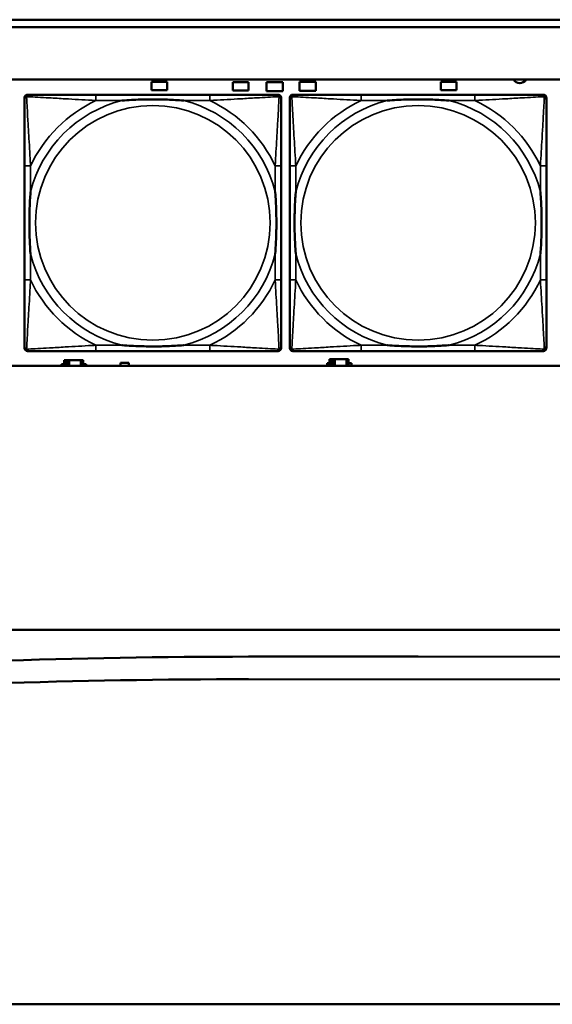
# Model space of a CAD drawing. Header units: inches. Extents: x 1.9 to 64.4, y 1.6 to 69.2.
# Tile 166 of 256: x 40.9 to 42.3, y 42 to 44.6. Entities that reach past the tile are written whole.
import ezdxf

# ---------------------------------------------------------------- set-up
doc = ezdxf.new("R2010")
doc.units = ezdxf.units.IN
doc.header["$MEASUREMENT"] = 0
doc.layers.add('Visible (ANSI)', color=7, linetype='Continuous', lineweight=50)
doc.layers.add('Visible Narrow (ANSI)', color=7, linetype='Continuous', lineweight=35)

msp = doc.modelspace()

# ---------------------------------------------------------------- linework, layer by layer
at = {"layer": 'Visible (ANSI)'}
for p, q in [((34.155, 44.5963), (45.17, 44.5963)), ((45.17, 44.5763), (34.155, 44.5763)), ((22.395, 44.4363), (45.17, 44.4363)), ((41.2464, 44.4081), (41.2464, 44.4301)), ((41.2464, 44.4301), (41.2884, 44.4301)), ((41.2884, 44.4301), (41.2884, 44.4081)), ((41.4634, 44.4071), (41.4634, 44.4291)), ((41.4634, 44.4291), (41.5054, 44.4291)), ((41.5054, 44.4291), (41.5054, 44.4071)), ((41.5539, 44.4051), (41.5539, 44.4291)), ((41.5539, 44.4291), (41.5969, 44.4291)), ((41.5969, 44.4291), (41.5969, 44.4051)), ((41.6419, 44.4061), (41.6419, 44.4301)), ((41.6419, 44.4301), (41.6849, 44.4301)), ((41.6849, 44.4301), (41.6849, 44.4061)), ((42.0194, 44.4081), (42.0194, 44.4301)), ((42.0194, 44.4301), (42.0614, 44.4301)), ((42.0614, 44.4301), (42.0614, 44.4081)), ((40.9153, 44.396), (40.9193, 44.396)), ((41.402, 44.396), (41.098, 44.396)), ((41.2884, 44.4081), (41.2464, 44.4081)), ((41.5054, 44.4071), (41.4634, 44.4071)), ((41.5969, 44.4051), (41.5539, 44.4051)), ((41.5807, 44.396), (41.5846, 44.396)), ((41.6238, 44.396), (41.6277, 44.396)), ((41.6849, 44.4061), (41.6419, 44.4061)), ((42.1104, 44.396), (41.8065, 44.396)), ((42.0614, 44.4081), (42.0194, 44.4081)), ((42.2891, 44.396), (42.2931, 44.396)), ((40.9075, 43.7189), (40.9075, 44.3881)), ((41.5925, 44.3881), (41.5925, 44.3842)), ((41.6159, 43.7189), (41.6159, 44.3881)), ((42.301, 44.3881), (42.301, 44.3842)), ((40.9075, 44.2055), (40.9075, 43.9015)), ((41.5925, 43.9015), (41.5925, 44.2055)), ((41.6159, 44.2055), (41.6159, 43.9015)), ((42.301, 43.9015), (42.301, 44.2055)), ((41.5925, 43.7228), (41.5925, 43.7189)), ((42.301, 43.7228), (42.301, 43.7189)), ((41.5846, 43.711), (40.9153, 43.711)), ((41.0187, 43.6866), (41.0129, 43.6866)), ((41.0129, 43.6866), (41.0129, 43.6716)), ((41.0187, 43.6866), (41.0227, 43.6866)), ((41.0187, 43.6716), (41.0187, 43.6866)), ((41.0227, 43.6716), (41.0227, 43.6866)), ((41.0227, 43.6866), (41.0268, 43.6866)), ((41.0268, 43.6866), (41.0268, 43.6716)), ((41.0268, 43.6866), (41.058, 43.6866)), ((41.058, 43.6866), (41.058, 43.6716)), ((41.0639, 43.6866), (41.058, 43.6866)), ((41.0639, 43.6716), (41.0639, 43.6866)), ((41.098, 43.711), (41.402, 43.711)), ((42.2931, 43.711), (41.6238, 43.711)), ((41.7277, 43.6896), (41.7219, 43.6896)), ((41.7219, 43.6896), (41.7219, 43.6716)), ((41.7277, 43.6896), (41.7317, 43.6896)), ((41.7277, 43.6716), (41.7277, 43.6896)), ((41.7317, 43.6716), (41.7317, 43.6896)), ((41.7317, 43.6896), (41.7358, 43.6896)), ((41.7358, 43.6896), (41.7358, 43.6716)), ((41.7358, 43.6896), (41.767, 43.6896)), ((41.767, 43.6896), (41.767, 43.6716)), ((41.7729, 43.6896), (41.767, 43.6896)), ((41.7729, 43.6716), (41.7729, 43.6896)), ((41.8065, 43.711), (42.1104, 43.711)), ((45.17, 43.6716), (22.395, 43.6716)), ((41.0064, 43.6716), (41.0064, 43.6761)), ((41.0064, 43.6761), (41.0129, 43.6761)), ((41.0639, 43.6761), (41.072, 43.6761)), ((41.072, 43.6761), (41.072, 43.6716)), ((41.1634, 43.6716), (41.1634, 43.6801)), ((41.1634, 43.6801), (41.1854, 43.6801)), ((41.1854, 43.6801), (41.1854, 43.6716)), ((41.7154, 43.6716), (41.7154, 43.6791)), ((41.7154, 43.6791), (41.7219, 43.6791)), ((41.7729, 43.6791), (41.781, 43.6791)), ((41.781, 43.6791), (41.781, 43.6716)), ((21.545, 42.9663), (53.3725, 42.9663)), ((41.5058, 42.8949), (41.9584, 42.8949)), ((41.9584, 42.8949), (54.0384, 42.8897)), ((47.5792, 42.832), (41.5058, 42.8346)), ((21.835, 41.9663), (45.3187, 41.9663))]:
    msp.add_line(p, q, dxfattribs=at)
for centre, radius, start, end in [((42.2299, 44.4451), 0.0185, 208.5418, 331.4582), ((40.9153, 44.3881), 0.00787, 90, 180), ((40.9193, 44.3842), 0.0118, 90, 180), ((41.5807, 44.3842), 0.0118, 0, 90), ((41.5846, 44.3881), 0.00787, 0, 90), ((41.6238, 44.3881), 0.00787, 90, 180), ((41.6277, 44.3842), 0.0118, 90, 180), ((42.2891, 44.3842), 0.0118, 0, 90), ((42.2931, 44.3881), 0.00787, 0, 90), ((40.9193, 43.7228), 0.0118, 180, 270), ((40.9153, 43.7189), 0.00787, 180, 270), ((41.5807, 43.7228), 0.0118, 270, 360), ((41.5846, 43.7189), 0.00787, 270, 0), ((41.6277, 43.7228), 0.0118, 180, 270), ((41.6238, 43.7189), 0.00787, 180, 270), ((42.2891, 43.7228), 0.0118, 270, 360), ((42.2931, 43.7189), 0.00787, 270, 0), ((41.5058, 22.8634), 20.0315, 90, 97.85963), ((41.4973, 22.8661), 19.9685, 89.9755, 97.83513)]:
    msp.add_arc(centre, radius, start, end, dxfattribs=at)
for points, knots in [([(41.098, 44.396), (41.0945, 44.396), (41.0909, 44.396), (41.0873, 44.396), (41.0541, 44.396), (41.0204, 44.396), (40.9895, 44.396), (40.9626, 44.396), (40.937, 44.396), (40.9236, 44.396), (40.922, 44.396), (40.9205, 44.396), (40.9193, 44.396)], [0, 0, 0, 0, 0.0272471, 0.0272471, 0.0272471, 0.2790553, 0.2790553, 0.2790553, 0.4988354, 0.4988354, 0.4988354, 0.5252205, 0.5252205, 0.5252205, 0.5252205]), ([(41.5807, 44.396), (41.5658, 44.396), (41.5242, 44.396), (41.4836, 44.396), (41.457, 44.396), (41.4292, 44.396), (41.402, 44.396)], [-0.5252205, -0.5252205, -0.5252205, -0.5252205, -0.20743, -0.20743, -0.20743, 0, 0, 0, 0]), ([(41.8065, 44.396), (41.8029, 44.396), (41.7993, 44.396), (41.7957, 44.396), (41.7625, 44.396), (41.7288, 44.396), (41.6979, 44.396), (41.671, 44.396), (41.6454, 44.396), (41.632, 44.396), (41.6304, 44.396), (41.629, 44.396), (41.6277, 44.396)], [0, 0, 0, 0, 0.0272471, 0.0272471, 0.0272471, 0.2790553, 0.2790553, 0.2790553, 0.4988354, 0.4988354, 0.4988354, 0.5252205, 0.5252205, 0.5252205, 0.5252205]), ([(42.2891, 44.396), (42.2743, 44.396), (42.2327, 44.396), (42.192, 44.396), (42.1655, 44.396), (42.1376, 44.396), (42.1104, 44.396)], [-0.5252205, -0.5252205, -0.5252205, -0.5252205, -0.20743, -0.20743, -0.20743, 0, 0, 0, 0]), ([(40.9075, 44.3842), (40.9075, 44.3693), (40.9075, 44.3277), (40.9075, 44.2871), (40.9075, 44.2605), (40.9075, 44.2327), (40.9075, 44.2055)], [-0.5252205, -0.5252205, -0.5252205, -0.5252205, -0.20743, -0.20743, -0.20743, 0, 0, 0, 0]), ([(41.1672, 44.3803), (41.1677, 44.3803), (41.1681, 44.3803), (41.1846, 44.3816), (41.2007, 44.3824), (41.2236, 44.3831), (41.2303, 44.3833), (41.2395, 44.3834), (41.242, 44.3834), (41.2461, 44.3834), (41.2477, 44.3834), (41.2508, 44.3834), (41.2523, 44.3834), (41.2559, 44.3834), (41.2579, 44.3834), (41.2641, 44.3834), (41.2683, 44.3833), (41.278, 44.3831), (41.2836, 44.3829), (41.3033, 44.3822), (41.3174, 44.3814), (41.3319, 44.3803), (41.3323, 44.3803), (41.3327, 44.3803)], [-0.416114, -0.416114, -0.416114, -0.416114, -0.4127691, -0.4127691, -0.2896446, -0.2896446, -0.2388934, -0.2388934, -0.2201881, -0.2201881, -0.2080204, -0.2080204, -0.196499, -0.196499, -0.1809939, -0.1809939, -0.149741, -0.149741, -0.1073162, -0.1073162, 0, 0, 0.0033356, 0.0033356, 0.0033356, 0.0033356]), ([(41.5925, 44.2055), (41.5925, 44.209), (41.5925, 44.2126), (41.5925, 44.2162), (41.5925, 44.2494), (41.5925, 44.2831), (41.5925, 44.314), (41.5925, 44.3409), (41.5925, 44.3665), (41.5925, 44.3799), (41.5925, 44.3815), (41.5925, 44.383), (41.5925, 44.3842)], [0, 0, 0, 0, 0.0272471, 0.0272471, 0.0272471, 0.2790553, 0.2790553, 0.2790553, 0.4988354, 0.4988354, 0.4988354, 0.5252205, 0.5252205, 0.5252205, 0.5252205]), ([(41.6159, 44.3842), (41.6159, 44.3693), (41.6159, 44.3277), (41.6159, 44.2871), (41.6159, 44.2605), (41.6159, 44.2327), (41.6159, 44.2055)], [-0.5252205, -0.5252205, -0.5252205, -0.5252205, -0.20743, -0.20743, -0.20743, 0, 0, 0, 0]), ([(41.8757, 44.3803), (41.8761, 44.3803), (41.8766, 44.3803), (41.8931, 44.3816), (41.9091, 44.3824), (41.9321, 44.3831), (41.9388, 44.3833), (41.948, 44.3834), (41.9504, 44.3834), (41.9545, 44.3834), (41.9561, 44.3834), (41.9592, 44.3834), (41.9608, 44.3834), (41.9643, 44.3834), (41.9664, 44.3834), (41.9726, 44.3834), (41.9767, 44.3833), (41.9864, 44.3831), (41.992, 44.3829), (42.0118, 44.3822), (42.0258, 44.3814), (42.0403, 44.3803), (42.0407, 44.3803), (42.0412, 44.3803)], [-0.416114, -0.416114, -0.416114, -0.416114, -0.4127691, -0.4127691, -0.2896446, -0.2896446, -0.2388934, -0.2388934, -0.2201881, -0.2201881, -0.2080204, -0.2080204, -0.196499, -0.196499, -0.1809939, -0.1809939, -0.149741, -0.149741, -0.1073162, -0.1073162, 0, 0, 0.0033356, 0.0033356, 0.0033356, 0.0033356]), ([(42.301, 44.2055), (42.301, 44.209), (42.301, 44.2126), (42.301, 44.2162), (42.301, 44.2494), (42.301, 44.2831), (42.301, 44.314), (42.301, 44.3409), (42.301, 44.3665), (42.301, 44.3799), (42.301, 44.3815), (42.301, 44.383), (42.301, 44.3842)], [0, 0, 0, 0, 0.0272471, 0.0272471, 0.0272471, 0.2790553, 0.2790553, 0.2790553, 0.4988354, 0.4988354, 0.4988354, 0.5252205, 0.5252205, 0.5252205, 0.5252205]), ([(40.9232, 43.9708), (40.9232, 43.9712), (40.9232, 43.9716), (40.9219, 43.9881), (40.9211, 44.0042), (40.9204, 44.0271), (40.9202, 44.0338), (40.9201, 44.043), (40.9201, 44.0455), (40.9201, 44.0496), (40.9201, 44.0512), (40.9201, 44.0543), (40.9201, 44.0558), (40.9201, 44.0594), (40.9201, 44.0615), (40.9201, 44.0676), (40.9202, 44.0718), (40.9204, 44.0815), (40.9206, 44.0871), (40.9213, 44.1069), (40.9221, 44.1209), (40.9232, 44.1354), (40.9232, 44.1358), (40.9232, 44.1362)], [-0.416114, -0.416114, -0.416114, -0.416114, -0.4127691, -0.4127691, -0.2896446, -0.2896446, -0.2388934, -0.2388934, -0.2201881, -0.2201881, -0.2080204, -0.2080204, -0.196499, -0.196499, -0.1809939, -0.1809939, -0.149741, -0.149741, -0.1073162, -0.1073162, 0, 0, 0.0033356, 0.0033356, 0.0033356, 0.0033356]), ([(41.5768, 44.1362), (41.5768, 44.1358), (41.5768, 44.1354), (41.5781, 44.1189), (41.5789, 44.1028), (41.5796, 44.0799), (41.5798, 44.0732), (41.5799, 44.064), (41.5799, 44.0615), (41.5799, 44.0574), (41.5799, 44.0558), (41.5799, 44.0527), (41.5799, 44.0512), (41.5799, 44.0476), (41.5799, 44.0456), (41.5799, 44.0394), (41.5798, 44.0352), (41.5796, 44.0255), (41.5794, 44.0199), (41.5787, 44.0002), (41.5779, 43.9861), (41.5768, 43.9716), (41.5768, 43.9712), (41.5768, 43.9708)], [-0.416114, -0.416114, -0.416114, -0.416114, -0.4127691, -0.4127691, -0.2896446, -0.2896446, -0.2388934, -0.2388934, -0.2201881, -0.2201881, -0.2080204, -0.2080204, -0.196499, -0.196499, -0.1809939, -0.1809939, -0.149741, -0.149741, -0.1073162, -0.1073162, 0, 0, 0.0033356, 0.0033356, 0.0033356, 0.0033356]), ([(41.6317, 43.9708), (41.6316, 43.9712), (41.6316, 43.9716), (41.6304, 43.9881), (41.6295, 44.0042), (41.6288, 44.0271), (41.6286, 44.0338), (41.6285, 44.043), (41.6285, 44.0455), (41.6285, 44.0496), (41.6285, 44.0512), (41.6285, 44.0543), (41.6285, 44.0558), (41.6285, 44.0594), (41.6285, 44.0615), (41.6286, 44.0676), (41.6286, 44.0718), (41.6288, 44.0815), (41.629, 44.0871), (41.6297, 44.1069), (41.6305, 44.1209), (41.6316, 44.1354), (41.6316, 44.1358), (41.6317, 44.1362)], [-0.416114, -0.416114, -0.416114, -0.416114, -0.4127691, -0.4127691, -0.2896446, -0.2896446, -0.2388934, -0.2388934, -0.2201881, -0.2201881, -0.2080204, -0.2080204, -0.196499, -0.196499, -0.1809939, -0.1809939, -0.149741, -0.149741, -0.1073162, -0.1073162, 0, 0, 0.0033356, 0.0033356, 0.0033356, 0.0033356]), ([(42.2852, 44.1362), (42.2852, 44.1358), (42.2853, 44.1354), (42.2865, 44.1189), (42.2874, 44.1028), (42.2881, 44.0799), (42.2882, 44.0732), (42.2883, 44.064), (42.2884, 44.0615), (42.2884, 44.0574), (42.2884, 44.0558), (42.2884, 44.0527), (42.2884, 44.0512), (42.2884, 44.0476), (42.2884, 44.0456), (42.2883, 44.0394), (42.2882, 44.0352), (42.288, 44.0255), (42.2879, 44.0199), (42.2872, 44.0002), (42.2864, 43.9861), (42.2853, 43.9716), (42.2852, 43.9712), (42.2852, 43.9708)], [-0.416114, -0.416114, -0.416114, -0.416114, -0.4127691, -0.4127691, -0.2896446, -0.2896446, -0.2388934, -0.2388934, -0.2201881, -0.2201881, -0.2080204, -0.2080204, -0.196499, -0.196499, -0.1809939, -0.1809939, -0.149741, -0.149741, -0.1073162, -0.1073162, 0, 0, 0.0033356, 0.0033356, 0.0033356, 0.0033356]), ([(40.9075, 43.9015), (40.9075, 43.8743), (40.9075, 43.8465), (40.9075, 43.8199), (40.9075, 43.7793), (40.9075, 43.7377), (40.9075, 43.7228)], [3.9382945, 3.9382945, 3.9382945, 3.9382945, 4.1457245, 4.1457245, 4.1457245, 4.463515, 4.463515, 4.463515, 4.463515]), ([(41.5925, 43.7228), (41.5925, 43.7377), (41.5925, 43.7793), (41.5925, 43.8199), (41.5925, 43.8465), (41.5925, 43.8743), (41.5925, 43.9015)], [-0.5252205, -0.5252205, -0.5252205, -0.5252205, -0.20743, -0.20743, -0.20743, 0, 0, 0, 0]), ([(41.6159, 43.9015), (41.6159, 43.8743), (41.6159, 43.8465), (41.6159, 43.8199), (41.6159, 43.7793), (41.6159, 43.7377), (41.6159, 43.7228)], [3.9382945, 3.9382945, 3.9382945, 3.9382945, 4.1457245, 4.1457245, 4.1457245, 4.463515, 4.463515, 4.463515, 4.463515]), ([(42.301, 43.7228), (42.301, 43.7377), (42.301, 43.7793), (42.301, 43.8199), (42.301, 43.8465), (42.301, 43.8743), (42.301, 43.9015)], [-0.5252205, -0.5252205, -0.5252205, -0.5252205, -0.20743, -0.20743, -0.20743, 0, 0, 0, 0]), ([(41.3327, 43.7267), (41.3323, 43.7267), (41.3319, 43.7267), (41.3174, 43.7256), (41.3033, 43.7248), (41.2836, 43.7241), (41.278, 43.7239), (41.2683, 43.7237), (41.2641, 43.7236), (41.2579, 43.7236), (41.2559, 43.7236), (41.2523, 43.7236), (41.2508, 43.7236), (41.2477, 43.7236), (41.2461, 43.7236), (41.242, 43.7236), (41.2395, 43.7236), (41.2303, 43.7237), (41.2236, 43.7239), (41.2007, 43.7246), (41.1846, 43.7254), (41.1681, 43.7267), (41.1677, 43.7267), (41.1672, 43.7267)], [-0.4149464, -0.4149464, -0.4149464, -0.4149464, -0.41162, -0.41162, -0.3046026, -0.3046026, -0.2622958, -0.2622958, -0.23113, -0.23113, -0.215668, -0.215668, -0.2041787, -0.2041787, -0.1920448, -0.1920448, -0.1733916, -0.1733916, -0.1227817, -0.1227817, 0, 0, 0.0033356, 0.0033356, 0.0033356, 0.0033356]), ([(42.0412, 43.7267), (42.0407, 43.7267), (42.0403, 43.7267), (42.0258, 43.7256), (42.0118, 43.7248), (41.992, 43.7241), (41.9864, 43.7239), (41.9767, 43.7237), (41.9726, 43.7236), (41.9664, 43.7236), (41.9643, 43.7236), (41.9608, 43.7236), (41.9592, 43.7236), (41.9561, 43.7236), (41.9545, 43.7236), (41.9504, 43.7236), (41.948, 43.7236), (41.9388, 43.7237), (41.9321, 43.7239), (41.9091, 43.7246), (41.8931, 43.7254), (41.8766, 43.7267), (41.8761, 43.7267), (41.8757, 43.7267)], [-0.4149464, -0.4149464, -0.4149464, -0.4149464, -0.41162, -0.41162, -0.3046026, -0.3046026, -0.2622958, -0.2622958, -0.23113, -0.23113, -0.215668, -0.215668, -0.2041787, -0.2041787, -0.1920448, -0.1920448, -0.1733916, -0.1733916, -0.1227817, -0.1227817, 0, 0, 0.0033356, 0.0033356, 0.0033356, 0.0033356]), ([(40.9193, 43.711), (40.9342, 43.711), (40.9758, 43.711), (41.0164, 43.711), (41.043, 43.711), (41.0708, 43.711), (41.098, 43.711)], [-0.5252205, -0.5252205, -0.5252205, -0.5252205, -0.20743, -0.20743, -0.20743, 0, 0, 0, 0]), ([(41.402, 43.711), (41.4292, 43.711), (41.457, 43.711), (41.4836, 43.711), (41.5242, 43.711), (41.5658, 43.711), (41.5807, 43.711)], [3.9382945, 3.9382945, 3.9382945, 3.9382945, 4.1457245, 4.1457245, 4.1457245, 4.463515, 4.463515, 4.463515, 4.463515]), ([(41.6277, 43.711), (41.6426, 43.711), (41.6842, 43.711), (41.7249, 43.711), (41.7514, 43.711), (41.7793, 43.711), (41.8065, 43.711)], [-0.5252205, -0.5252205, -0.5252205, -0.5252205, -0.20743, -0.20743, -0.20743, 0, 0, 0, 0]), ([(42.1104, 43.711), (42.1376, 43.711), (42.1655, 43.711), (42.192, 43.711), (42.2327, 43.711), (42.2743, 43.711), (42.2891, 43.711)], [3.9382945, 3.9382945, 3.9382945, 3.9382945, 4.1457245, 4.1457245, 4.1457245, 4.463515, 4.463515, 4.463515, 4.463515])]:
    msp.add_open_spline(points, degree=3, knots=knots, dxfattribs=at)
at = {"layer": 'Visible Narrow (ANSI)'}
for p, q in [((41.098, 44.396), (41.098, 44.3803)), ((41.402, 44.396), (41.402, 44.3803)), ((41.8065, 44.396), (41.8065, 44.3803)), ((42.1104, 44.396), (42.1104, 44.3803)), ((41.098, 44.3803), (41.1672, 44.3803)), ((41.3327, 44.3803), (41.402, 44.3803)), ((41.8065, 44.3803), (41.8757, 44.3803)), ((42.0412, 44.3803), (42.1104, 44.3803)), ((40.9232, 44.2055), (40.9075, 44.2055)), ((40.9232, 44.1362), (40.9232, 44.2055)), ((41.5925, 44.2055), (41.5768, 44.2055)), ((41.5768, 44.2055), (41.5768, 44.1362)), ((41.6317, 44.2055), (41.6159, 44.2055)), ((41.6317, 44.1362), (41.6317, 44.2055)), ((42.301, 44.2055), (42.2852, 44.2055)), ((42.2852, 44.2055), (42.2852, 44.1362)), ((40.9232, 43.9015), (40.9232, 43.9708)), ((41.5768, 43.9708), (41.5768, 43.9015)), ((41.6317, 43.9015), (41.6317, 43.9708)), ((42.2852, 43.9708), (42.2852, 43.9015)), ((40.9232, 43.9015), (40.9075, 43.9015)), ((41.5925, 43.9015), (41.5768, 43.9015)), ((41.6317, 43.9015), (41.6159, 43.9015)), ((42.301, 43.9015), (42.2852, 43.9015)), ((41.098, 43.7267), (41.098, 43.711)), ((41.1672, 43.7267), (41.098, 43.7267)), ((41.402, 43.7267), (41.3327, 43.7267)), ((41.402, 43.7267), (41.402, 43.711)), ((41.8065, 43.7267), (41.8065, 43.711)), ((41.8757, 43.7267), (41.8065, 43.7267)), ((42.1104, 43.7267), (42.0412, 43.7267)), ((42.1104, 43.7267), (42.1104, 43.711))]:
    msp.add_line(p, q, dxfattribs=at)
for centre in [(41.25, 44.0535), (41.9584, 44.0535)]:
    msp.add_circle(centre, 0.3133, dxfattribs=at)
for centre, radius, start, end in [((41.25, 44.0535), 0.3371, 104.2103, 165.7897), ((41.25, 44.0535), 0.3604, 114.9407, 155.0593), ((41.25, 44.0535), 0.3371, 14.2103, 75.7897), ((41.25, 44.0535), 0.3604, 24.9407, 65.0593), ((41.9584, 44.0535), 0.3371, 104.2103, 165.7897), ((41.9584, 44.0535), 0.3604, 114.9407, 155.0593), ((41.9584, 44.0535), 0.3371, 14.2103, 75.7897), ((41.9584, 44.0535), 0.3604, 24.9407, 65.0593), ((41.25, 44.0535), 0.3371, 194.2103, 255.7897), ((41.25, 44.0535), 0.3371, 284.2103, 345.7897), ((41.9584, 44.0535), 0.3371, 194.2103, 255.7897), ((41.9584, 44.0535), 0.3371, 284.2103, 345.7897), ((41.25, 44.0535), 0.3604, 204.9407, 245.0593), ((41.25, 44.0535), 0.3604, 294.9407, 335.0593), ((41.9584, 44.0535), 0.3604, 204.9407, 245.0593), ((41.9584, 44.0535), 0.3604, 294.9407, 335.0593)]:
    msp.add_arc(centre, radius, start, end, dxfattribs=at)
for points, knots in [([(40.9128, 44.3907), (40.9129, 44.3913), (40.9132, 44.3919), (40.9137, 44.3929), (40.914, 44.3934), (40.9146, 44.3941), (40.9149, 44.3944), (40.9153, 44.3947), (40.9154, 44.3948), (40.9158, 44.3951), (40.916, 44.3952), (40.9167, 44.3955), (40.9171, 44.3957), (40.9181, 44.3959), (40.9187, 44.396), (40.9193, 44.396)], [-0.00012419, -0.00012419, -0.00012419, -0.00012419, 0.00449537, 0.00449537, 0.00977487, 0.00977487, 0.01307456, 0.01307456, 0.0147244, 0.0147244, 0.01736415, 0.01736415, 0.02158775, 0.02158775, 0.02627331, 0.02627331, 0.02627331, 0.02627331]), ([(41.5807, 44.396), (41.5813, 44.396), (41.5819, 44.3959), (41.5829, 44.3957), (41.5833, 44.3955), (41.5839, 44.3952), (41.5842, 44.3951), (41.5846, 44.3948), (41.5847, 44.3947), (41.5851, 44.3944), (41.5854, 44.3941), (41.586, 44.3934), (41.5863, 44.3929), (41.5868, 44.3919), (41.5871, 44.3913), (41.5872, 44.3907)], [-0.02627331, -0.02627331, -0.02627331, -0.02627331, -0.02158775, -0.02158775, -0.01736415, -0.01736415, -0.0147244, -0.0147244, -0.01307456, -0.01307456, -0.00977487, -0.00977487, -0.00449537, -0.00449537, 0.00012419, 0.00012419, 0.00012419, 0.00012419]), ([(41.6212, 44.3907), (41.6214, 44.3913), (41.6216, 44.3919), (41.6221, 44.3929), (41.6225, 44.3934), (41.6231, 44.3941), (41.6233, 44.3944), (41.6237, 44.3947), (41.6239, 44.3948), (41.6242, 44.3951), (41.6245, 44.3952), (41.6251, 44.3955), (41.6256, 44.3957), (41.6266, 44.3959), (41.6271, 44.396), (41.6277, 44.396)], [-0.00012419, -0.00012419, -0.00012419, -0.00012419, 0.00449537, 0.00449537, 0.00977487, 0.00977487, 0.01307456, 0.01307456, 0.0147244, 0.0147244, 0.01736415, 0.01736415, 0.02158775, 0.02158775, 0.02627331, 0.02627331, 0.02627331, 0.02627331]), ([(42.2891, 44.396), (42.2898, 44.396), (42.2903, 44.3959), (42.2913, 44.3957), (42.2917, 44.3955), (42.2924, 44.3952), (42.2926, 44.3951), (42.293, 44.3948), (42.2931, 44.3947), (42.2935, 44.3944), (42.2938, 44.3941), (42.2944, 44.3934), (42.2947, 44.3929), (42.2953, 44.3919), (42.2955, 44.3913), (42.2957, 44.3907)], [-0.02627331, -0.02627331, -0.02627331, -0.02627331, -0.02158775, -0.02158775, -0.01736415, -0.01736415, -0.0147244, -0.0147244, -0.01307456, -0.01307456, -0.00977487, -0.00977487, -0.00449537, -0.00449537, 0.00012419, 0.00012419, 0.00012419, 0.00012419]), ([(40.9075, 44.3842), (40.9075, 44.3848), (40.9076, 44.3854), (40.9078, 44.3864), (40.908, 44.3868), (40.9083, 44.3875), (40.9084, 44.3877), (40.9087, 44.3881), (40.9088, 44.3882), (40.9091, 44.3886), (40.9094, 44.3889), (40.9101, 44.3895), (40.9106, 44.3898), (40.9116, 44.3903), (40.9122, 44.3906), (40.9128, 44.3907)], [-0.02627331, -0.02627331, -0.02627331, -0.02627331, -0.02158775, -0.02158775, -0.01736415, -0.01736415, -0.0147244, -0.0147244, -0.01307456, -0.01307456, -0.00977487, -0.00977487, -0.00449537, -0.00449537, 0.00012419, 0.00012419, 0.00012419, 0.00012419]), ([(40.9232, 44.2055), (40.923, 44.2092), (40.9228, 44.213), (40.9213, 44.2403), (40.9199, 44.2645), (40.9177, 44.3024), (40.9168, 44.3164), (40.9148, 44.3516), (40.9138, 44.3718), (40.9129, 44.3872), (40.9129, 44.389), (40.9128, 44.3907)], [0, 0, 0, 0, 0.0278591, 0.0278591, 0.201273, 0.201273, 0.3066357, 0.3066357, 0.475216, 0.475216, 0.5007189, 0.5007189, 0.5007189, 0.5007189]), ([(40.9128, 44.3907), (40.9145, 44.3906), (40.9163, 44.3905), (40.9317, 44.3897), (40.9518, 44.3887), (40.9871, 44.3867), (41.0011, 44.3858), (41.039, 44.3836), (41.0632, 44.3822), (41.0905, 44.3807), (41.0943, 44.3805), (41.098, 44.3803)], [-0.5007189, -0.5007189, -0.5007189, -0.5007189, -0.475216, -0.475216, -0.3066357, -0.3066357, -0.201273, -0.201273, -0.0278591, -0.0278591, 0, 0, 0, 0]), ([(41.402, 44.3803), (41.4057, 44.3805), (41.4095, 44.3807), (41.4368, 44.3822), (41.461, 44.3836), (41.4989, 44.3858), (41.5129, 44.3867), (41.5481, 44.3887), (41.5683, 44.3897), (41.5837, 44.3905), (41.5855, 44.3906), (41.5872, 44.3907)], [0, 0, 0, 0, 0.0278591, 0.0278591, 0.201273, 0.201273, 0.3066357, 0.3066357, 0.475216, 0.475216, 0.5007189, 0.5007189, 0.5007189, 0.5007189]), ([(41.5872, 44.3907), (41.5871, 44.389), (41.587, 44.3872), (41.5862, 44.3718), (41.5851, 44.3516), (41.5832, 44.3164), (41.5823, 44.3024), (41.5801, 44.2645), (41.5787, 44.2403), (41.5772, 44.213), (41.577, 44.2092), (41.5768, 44.2055)], [-0.5007189, -0.5007189, -0.5007189, -0.5007189, -0.475216, -0.475216, -0.3066357, -0.3066357, -0.201273, -0.201273, -0.0278591, -0.0278591, 0, 0, 0, 0]), ([(41.5872, 44.3907), (41.5878, 44.3906), (41.5884, 44.3903), (41.5894, 44.3898), (41.5899, 44.3895), (41.5906, 44.3889), (41.5909, 44.3886), (41.5912, 44.3882), (41.5913, 44.3881), (41.5916, 44.3877), (41.5917, 44.3875), (41.592, 44.3868), (41.5922, 44.3864), (41.5924, 44.3854), (41.5925, 44.3848), (41.5925, 44.3842)], [-0.00012419, -0.00012419, -0.00012419, -0.00012419, 0.00449537, 0.00449537, 0.00977487, 0.00977487, 0.01307456, 0.01307456, 0.0147244, 0.0147244, 0.01736415, 0.01736415, 0.02158775, 0.02158775, 0.02627331, 0.02627331, 0.02627331, 0.02627331]), ([(41.6159, 44.3842), (41.6159, 44.3848), (41.616, 44.3854), (41.6162, 44.3864), (41.6164, 44.3868), (41.6167, 44.3875), (41.6169, 44.3877), (41.6171, 44.3881), (41.6172, 44.3882), (41.6176, 44.3886), (41.6178, 44.3889), (41.6185, 44.3895), (41.619, 44.3898), (41.6201, 44.3903), (41.6206, 44.3906), (41.6212, 44.3907)], [-0.02627331, -0.02627331, -0.02627331, -0.02627331, -0.02158775, -0.02158775, -0.01736415, -0.01736415, -0.0147244, -0.0147244, -0.01307456, -0.01307456, -0.00977487, -0.00977487, -0.00449537, -0.00449537, 0.00012419, 0.00012419, 0.00012419, 0.00012419]), ([(41.6317, 44.2055), (41.6315, 44.2092), (41.6313, 44.213), (41.6297, 44.2403), (41.6283, 44.2645), (41.6261, 44.3024), (41.6253, 44.3164), (41.6233, 44.3516), (41.6222, 44.3718), (41.6214, 44.3872), (41.6213, 44.389), (41.6212, 44.3907)], [0, 0, 0, 0, 0.0278591, 0.0278591, 0.201273, 0.201273, 0.3066357, 0.3066357, 0.475216, 0.475216, 0.5007189, 0.5007189, 0.5007189, 0.5007189]), ([(41.6212, 44.3907), (41.6229, 44.3906), (41.6247, 44.3905), (41.6402, 44.3897), (41.6603, 44.3887), (41.6955, 44.3867), (41.7096, 44.3858), (41.7474, 44.3836), (41.7716, 44.3822), (41.799, 44.3807), (41.8027, 44.3805), (41.8065, 44.3803)], [-0.5007189, -0.5007189, -0.5007189, -0.5007189, -0.475216, -0.475216, -0.3066357, -0.3066357, -0.201273, -0.201273, -0.0278591, -0.0278591, 0, 0, 0, 0]), ([(42.1104, 44.3803), (42.1141, 44.3805), (42.1179, 44.3807), (42.1453, 44.3822), (42.1695, 44.3836), (42.2073, 44.3858), (42.2214, 44.3867), (42.2566, 44.3887), (42.2767, 44.3897), (42.2921, 44.3905), (42.294, 44.3906), (42.2957, 44.3907)], [0, 0, 0, 0, 0.0278591, 0.0278591, 0.201273, 0.201273, 0.3066357, 0.3066357, 0.475216, 0.475216, 0.5007189, 0.5007189, 0.5007189, 0.5007189]), ([(42.2957, 44.3907), (42.2956, 44.389), (42.2955, 44.3872), (42.2947, 44.3718), (42.2936, 44.3516), (42.2916, 44.3164), (42.2908, 44.3024), (42.2886, 44.2645), (42.2871, 44.2403), (42.2856, 44.213), (42.2854, 44.2092), (42.2852, 44.2055)], [-0.5007189, -0.5007189, -0.5007189, -0.5007189, -0.475216, -0.475216, -0.3066357, -0.3066357, -0.201273, -0.201273, -0.0278591, -0.0278591, 0, 0, 0, 0]), ([(42.2957, 44.3907), (42.2963, 44.3906), (42.2968, 44.3903), (42.2978, 44.3898), (42.2983, 44.3895), (42.299, 44.3889), (42.2993, 44.3886), (42.2996, 44.3882), (42.2997, 44.3881), (42.3, 44.3877), (42.3001, 44.3875), (42.3005, 44.3868), (42.3006, 44.3864), (42.3009, 44.3854), (42.301, 44.3848), (42.301, 44.3842)], [-0.00012419, -0.00012419, -0.00012419, -0.00012419, 0.00449537, 0.00449537, 0.00977487, 0.00977487, 0.01307456, 0.01307456, 0.0147244, 0.0147244, 0.01736415, 0.01736415, 0.02158775, 0.02158775, 0.02627331, 0.02627331, 0.02627331, 0.02627331]), ([(40.9128, 43.7163), (40.9129, 43.718), (40.9129, 43.7198), (40.9138, 43.7352), (40.9148, 43.7554), (40.9168, 43.7906), (40.9177, 43.8046), (40.9199, 43.8425), (40.9213, 43.8667), (40.9228, 43.894), (40.923, 43.8978), (40.9232, 43.9015)], [-4.4390134, -4.4390134, -4.4390134, -4.4390134, -4.4135105, -4.4135105, -4.2449302, -4.2449302, -4.1395675, -4.1395675, -3.9661536, -3.9661536, -3.9382945, -3.9382945, -3.9382945, -3.9382945]), ([(41.5768, 43.9015), (41.577, 43.8978), (41.5772, 43.894), (41.5787, 43.8667), (41.5801, 43.8425), (41.5823, 43.8046), (41.5832, 43.7906), (41.5851, 43.7554), (41.5862, 43.7352), (41.587, 43.7198), (41.5871, 43.718), (41.5872, 43.7163)], [0, 0, 0, 0, 0.0278591, 0.0278591, 0.201273, 0.201273, 0.3066357, 0.3066357, 0.475216, 0.475216, 0.5007189, 0.5007189, 0.5007189, 0.5007189]), ([(41.6212, 43.7163), (41.6213, 43.718), (41.6214, 43.7198), (41.6222, 43.7352), (41.6233, 43.7554), (41.6253, 43.7906), (41.6261, 43.8046), (41.6283, 43.8425), (41.6297, 43.8667), (41.6313, 43.894), (41.6315, 43.8978), (41.6317, 43.9015)], [-4.4390134, -4.4390134, -4.4390134, -4.4390134, -4.4135105, -4.4135105, -4.2449302, -4.2449302, -4.1395675, -4.1395675, -3.9661536, -3.9661536, -3.9382945, -3.9382945, -3.9382945, -3.9382945]), ([(42.2852, 43.9015), (42.2854, 43.8978), (42.2856, 43.894), (42.2871, 43.8667), (42.2886, 43.8425), (42.2908, 43.8046), (42.2916, 43.7906), (42.2936, 43.7554), (42.2947, 43.7352), (42.2955, 43.7198), (42.2956, 43.718), (42.2957, 43.7163)], [0, 0, 0, 0, 0.0278591, 0.0278591, 0.201273, 0.201273, 0.3066357, 0.3066357, 0.475216, 0.475216, 0.5007189, 0.5007189, 0.5007189, 0.5007189]), ([(40.9128, 43.7163), (40.9122, 43.7164), (40.9116, 43.7167), (40.9106, 43.7172), (40.9101, 43.7175), (40.9094, 43.7181), (40.9091, 43.7184), (40.9088, 43.7188), (40.9087, 43.7189), (40.9084, 43.7193), (40.9083, 43.7195), (40.908, 43.7202), (40.9078, 43.7206), (40.9076, 43.7216), (40.9075, 43.7222), (40.9075, 43.7228)], [-0.00012419, -0.00012419, -0.00012419, -0.00012419, 0.00449537, 0.00449537, 0.00977487, 0.00977487, 0.01307456, 0.01307456, 0.0147244, 0.0147244, 0.01736415, 0.01736415, 0.02158775, 0.02158775, 0.02627331, 0.02627331, 0.02627331, 0.02627331]), ([(41.098, 43.7267), (41.0943, 43.7265), (41.0905, 43.7263), (41.0632, 43.7248), (41.039, 43.7234), (41.0011, 43.7212), (40.9871, 43.7203), (40.9518, 43.7184), (40.9317, 43.7173), (40.9163, 43.7165), (40.9145, 43.7164), (40.9128, 43.7163)], [0, 0, 0, 0, 0.0278591, 0.0278591, 0.201273, 0.201273, 0.3066357, 0.3066357, 0.475216, 0.475216, 0.5007189, 0.5007189, 0.5007189, 0.5007189]), ([(40.9193, 43.711), (40.9187, 43.711), (40.9181, 43.7111), (40.9171, 43.7113), (40.9167, 43.7115), (40.916, 43.7118), (40.9158, 43.7119), (40.9154, 43.7122), (40.9153, 43.7123), (40.9149, 43.7126), (40.9146, 43.7129), (40.914, 43.7136), (40.9137, 43.7141), (40.9132, 43.7151), (40.9129, 43.7157), (40.9128, 43.7163)], [-0.02627331, -0.02627331, -0.02627331, -0.02627331, -0.02158775, -0.02158775, -0.01736415, -0.01736415, -0.0147244, -0.0147244, -0.01307456, -0.01307456, -0.00977487, -0.00977487, -0.00449537, -0.00449537, 0.00012419, 0.00012419, 0.00012419, 0.00012419]), ([(41.5872, 43.7163), (41.5855, 43.7164), (41.5837, 43.7165), (41.5683, 43.7173), (41.5481, 43.7184), (41.5129, 43.7203), (41.4989, 43.7212), (41.461, 43.7234), (41.4368, 43.7248), (41.4095, 43.7263), (41.4057, 43.7265), (41.402, 43.7267)], [-4.4390134, -4.4390134, -4.4390134, -4.4390134, -4.4135105, -4.4135105, -4.2449302, -4.2449302, -4.1395675, -4.1395675, -3.9661536, -3.9661536, -3.9382945, -3.9382945, -3.9382945, -3.9382945]), ([(41.5872, 43.7163), (41.5871, 43.7157), (41.5868, 43.7151), (41.5863, 43.7141), (41.586, 43.7136), (41.5854, 43.7129), (41.5851, 43.7126), (41.5847, 43.7123), (41.5846, 43.7122), (41.5842, 43.7119), (41.5839, 43.7118), (41.5833, 43.7115), (41.5829, 43.7113), (41.5819, 43.7111), (41.5813, 43.711), (41.5807, 43.711)], [-0.00012419, -0.00012419, -0.00012419, -0.00012419, 0.00449537, 0.00449537, 0.00977487, 0.00977487, 0.01307456, 0.01307456, 0.0147244, 0.0147244, 0.01736415, 0.01736415, 0.02158775, 0.02158775, 0.02627331, 0.02627331, 0.02627331, 0.02627331]), ([(41.5925, 43.7228), (41.5925, 43.7222), (41.5924, 43.7216), (41.5922, 43.7206), (41.592, 43.7202), (41.5917, 43.7195), (41.5916, 43.7193), (41.5913, 43.7189), (41.5912, 43.7188), (41.5909, 43.7184), (41.5906, 43.7181), (41.5899, 43.7175), (41.5894, 43.7172), (41.5884, 43.7167), (41.5878, 43.7164), (41.5872, 43.7163)], [-0.02627331, -0.02627331, -0.02627331, -0.02627331, -0.02158775, -0.02158775, -0.01736415, -0.01736415, -0.0147244, -0.0147244, -0.01307456, -0.01307456, -0.00977487, -0.00977487, -0.00449537, -0.00449537, 0.00012419, 0.00012419, 0.00012419, 0.00012419]), ([(41.6212, 43.7163), (41.6206, 43.7164), (41.6201, 43.7167), (41.619, 43.7172), (41.6185, 43.7175), (41.6178, 43.7181), (41.6176, 43.7184), (41.6172, 43.7188), (41.6171, 43.7189), (41.6169, 43.7193), (41.6167, 43.7195), (41.6164, 43.7202), (41.6162, 43.7206), (41.616, 43.7216), (41.6159, 43.7222), (41.6159, 43.7228)], [-0.00012419, -0.00012419, -0.00012419, -0.00012419, 0.00449537, 0.00449537, 0.00977487, 0.00977487, 0.01307456, 0.01307456, 0.0147244, 0.0147244, 0.01736415, 0.01736415, 0.02158775, 0.02158775, 0.02627331, 0.02627331, 0.02627331, 0.02627331]), ([(41.8065, 43.7267), (41.8027, 43.7265), (41.799, 43.7263), (41.7716, 43.7248), (41.7474, 43.7234), (41.7096, 43.7212), (41.6955, 43.7203), (41.6603, 43.7184), (41.6402, 43.7173), (41.6247, 43.7165), (41.6229, 43.7164), (41.6212, 43.7163)], [0, 0, 0, 0, 0.0278591, 0.0278591, 0.201273, 0.201273, 0.3066357, 0.3066357, 0.475216, 0.475216, 0.5007189, 0.5007189, 0.5007189, 0.5007189]), ([(41.6277, 43.711), (41.6271, 43.711), (41.6266, 43.7111), (41.6256, 43.7113), (41.6251, 43.7115), (41.6245, 43.7118), (41.6242, 43.7119), (41.6239, 43.7122), (41.6237, 43.7123), (41.6233, 43.7126), (41.6231, 43.7129), (41.6225, 43.7136), (41.6221, 43.7141), (41.6216, 43.7151), (41.6214, 43.7157), (41.6212, 43.7163)], [-0.02627331, -0.02627331, -0.02627331, -0.02627331, -0.02158775, -0.02158775, -0.01736415, -0.01736415, -0.0147244, -0.0147244, -0.01307456, -0.01307456, -0.00977487, -0.00977487, -0.00449537, -0.00449537, 0.00012419, 0.00012419, 0.00012419, 0.00012419]), ([(42.2957, 43.7163), (42.294, 43.7164), (42.2921, 43.7165), (42.2767, 43.7173), (42.2566, 43.7184), (42.2214, 43.7203), (42.2073, 43.7212), (42.1695, 43.7234), (42.1453, 43.7248), (42.1179, 43.7263), (42.1141, 43.7265), (42.1104, 43.7267)], [-4.4390134, -4.4390134, -4.4390134, -4.4390134, -4.4135105, -4.4135105, -4.2449302, -4.2449302, -4.1395675, -4.1395675, -3.9661536, -3.9661536, -3.9382945, -3.9382945, -3.9382945, -3.9382945]), ([(42.2957, 43.7163), (42.2955, 43.7157), (42.2953, 43.7151), (42.2947, 43.7141), (42.2944, 43.7136), (42.2938, 43.7129), (42.2935, 43.7126), (42.2931, 43.7123), (42.293, 43.7122), (42.2926, 43.7119), (42.2924, 43.7118), (42.2917, 43.7115), (42.2913, 43.7113), (42.2903, 43.7111), (42.2898, 43.711), (42.2891, 43.711)], [-0.00012419, -0.00012419, -0.00012419, -0.00012419, 0.00449537, 0.00449537, 0.00977487, 0.00977487, 0.01307456, 0.01307456, 0.0147244, 0.0147244, 0.01736415, 0.01736415, 0.02158775, 0.02158775, 0.02627331, 0.02627331, 0.02627331, 0.02627331]), ([(42.301, 43.7228), (42.301, 43.7222), (42.3009, 43.7216), (42.3006, 43.7206), (42.3005, 43.7202), (42.3001, 43.7195), (42.3, 43.7193), (42.2997, 43.7189), (42.2996, 43.7188), (42.2993, 43.7184), (42.299, 43.7181), (42.2983, 43.7175), (42.2978, 43.7172), (42.2968, 43.7167), (42.2963, 43.7164), (42.2957, 43.7163)], [-0.02627331, -0.02627331, -0.02627331, -0.02627331, -0.02158775, -0.02158775, -0.01736415, -0.01736415, -0.0147244, -0.0147244, -0.01307456, -0.01307456, -0.00977487, -0.00977487, -0.00449537, -0.00449537, 0.00012419, 0.00012419, 0.00012419, 0.00012419])]:
    msp.add_open_spline(points, degree=3, knots=knots, dxfattribs=at)

doc.saveas('drawing.dxf')
